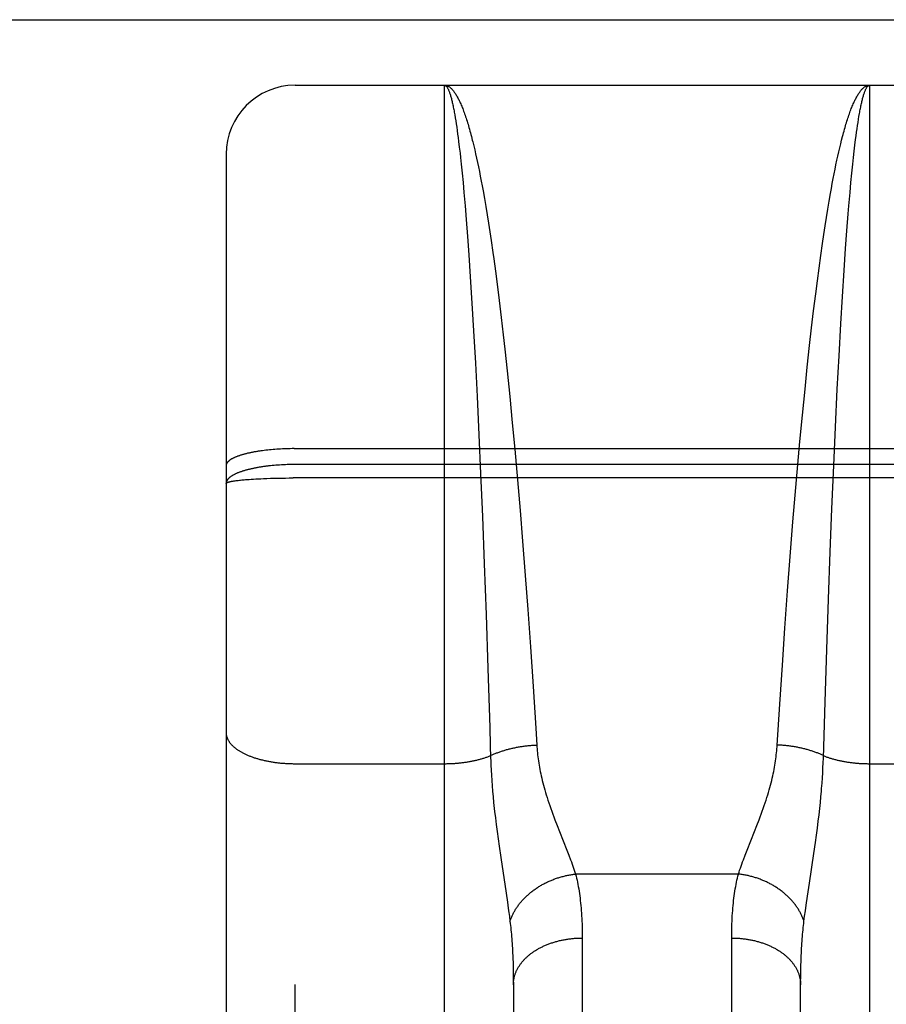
# Model space of a CAD drawing. Header units: inches. Extents: x 0 to 253, y 0 to 164.
# Tile 59 of 97: x 74.102 to 74.479, y 116.061 to 116.489. Entities that reach past the tile are written whole.
import ezdxf

# ---------------------------------------------------------------- set-up
doc = ezdxf.new("R2010")
doc.units = ezdxf.units.IN
doc.header["$LTSCALE"] = 13.939812
doc.header["$MEASUREMENT"] = 0
doc.linetypes.add('HIDDEN', pattern=[0.2, 0.1, -0.1])
doc.layers.add('LEFTHAND_DOOR_ASSEMBLY', color=7, linetype='CONTINUOUS')

msp = doc.modelspace()

# ---------------------------------------------------------------- linework, layer by layer
at = {"layer": 'LEFTHAND_DOOR_ASSEMBLY', "color": 8, "linetype": 'HIDDEN'}
for p, q in [((42.73333, 116.48893), (77.33683, 116.48893)), ((74.22133, 114.67543), (74.22133, 116.46043)), ((74.22133, 116.46043), (74.78633, 116.46043)), ((74.28633, 115.64964), (74.28633, 116.46043)), ((74.47133, 116.46043), (74.47133, 115.64964)), ((74.29062, 116.44871), (74.29083, 116.44752)), ((74.29083, 116.44752), (74.29105, 116.44627)), ((74.29105, 116.44627), (74.29126, 116.44497)), ((74.29126, 116.44497), (74.29147, 116.44362)), ((74.29147, 116.44362), (74.29168, 116.44221)), ((74.46587, 116.44148), (74.46608, 116.44292)), ((74.46608, 116.44292), (74.46629, 116.4443)), ((74.46629, 116.4443), (74.4665, 116.44563)), ((74.4665, 116.44563), (74.46671, 116.4469)), ((74.29168, 116.44221), (74.29188, 116.44075)), ((74.29188, 116.44075), (74.29209, 116.43923)), ((74.29209, 116.43923), (74.2923, 116.43766)), ((74.46546, 116.43845), (74.46566, 116.43999)), ((74.46566, 116.43999), (74.46587, 116.44148)), ((74.2923, 116.43766), (74.29251, 116.43604)), ((74.29251, 116.43604), (74.29282, 116.43351)), ((74.29869, 116.43579), (74.2991, 116.4341)), ((74.45835, 116.43324), (74.45876, 116.43495)), ((74.45876, 116.43495), (74.45917, 116.43661)), ((74.46463, 116.43175), (74.46494, 116.43436)), ((74.46494, 116.43436), (74.46525, 116.43685)), ((74.46525, 116.43685), (74.46546, 116.43845)), ((74.19133, 116.43043), (74.19133, 114.70543)), ((74.29282, 116.43351), (74.29312, 116.43086)), ((74.29312, 116.43086), (74.29333, 116.42903)), ((74.2991, 116.4341), (74.29951, 116.43236)), ((74.29951, 116.43236), (74.29992, 116.43057)), ((74.29992, 116.43057), (74.30033, 116.42873)), ((74.45753, 116.42966), (74.45794, 116.43147)), ((74.45794, 116.43147), (74.45835, 116.43324)), ((74.46432, 116.42903), (74.46463, 116.43175)), ((74.29333, 116.42903), (74.29363, 116.42619)), ((74.29363, 116.42619), (74.29404, 116.42224)), ((74.30033, 116.42873), (74.30074, 116.42684)), ((74.30074, 116.42684), (74.30114, 116.4249)), ((74.45631, 116.42391), (74.45671, 116.42587)), ((74.45671, 116.42587), (74.45712, 116.42779)), ((74.45712, 116.42779), (74.45753, 116.42966)), ((74.46361, 116.42224), (74.46402, 116.42619)), ((74.46402, 116.42619), (74.46432, 116.42903)), ((74.29404, 116.42224), (74.29444, 116.41809)), ((74.30114, 116.4249), (74.30155, 116.42291)), ((74.30155, 116.42291), (74.30195, 116.42087)), ((74.4555, 116.41984), (74.4559, 116.4219)), ((74.4559, 116.4219), (74.45631, 116.42391)), ((74.46321, 116.41809), (74.46361, 116.42224)), ((74.29444, 116.41809), (74.29484, 116.41375)), ((74.30195, 116.42087), (74.30235, 116.41879)), ((74.30235, 116.41879), (74.30275, 116.41666)), ((74.4547, 116.41557), (74.4551, 116.41773)), ((74.4551, 116.41773), (74.4555, 116.41984)), ((74.46282, 116.41375), (74.46321, 116.41809)), ((74.29484, 116.41375), (74.29533, 116.40807)), ((74.30275, 116.41666), (74.30315, 116.41448)), ((74.30315, 116.41448), (74.30374, 116.41113)), ((74.45372, 116.40999), (74.45431, 116.41337)), ((74.45431, 116.41337), (74.4547, 116.41557)), ((74.46233, 116.40807), (74.46282, 116.41375)), ((74.30374, 116.41113), (74.30433, 116.40768)), ((74.45313, 116.4065), (74.45372, 116.40999)), ((74.29533, 116.40807), (74.29581, 116.40212)), ((74.30433, 116.40768), (74.30491, 116.40413)), ((74.45255, 116.40292), (74.45313, 116.4065)), ((74.46145, 116.39716), (74.46203, 116.40453)), ((74.46203, 116.40453), (74.46233, 116.40807)), ((74.29581, 116.40212), (74.29639, 116.39462)), ((74.30491, 116.40413), (74.30549, 116.40048)), ((74.30549, 116.40048), (74.30607, 116.39675)), ((74.45197, 116.39925), (74.45255, 116.40292)), ((74.30607, 116.39675), (74.30664, 116.39292)), ((74.45139, 116.39548), (74.45197, 116.39925)), ((74.46089, 116.38942), (74.46145, 116.39716)), ((74.29639, 116.39462), (74.29695, 116.38676)), ((74.30664, 116.39292), (74.30739, 116.38769)), ((74.45007, 116.38635), (74.45082, 116.39163)), ((74.45082, 116.39163), (74.45139, 116.39548)), ((74.30739, 116.38769), (74.30777, 116.38501)), ((74.46023, 116.37995), (74.46089, 116.38942)), ((74.29695, 116.38676), (74.2976, 116.37716)), ((74.30777, 116.38501), (74.30851, 116.37956)), ((74.44933, 116.38094), (74.45007, 116.38635)), ((74.30851, 116.37956), (74.30924, 116.37396)), ((74.44859, 116.37538), (74.44933, 116.38094)), ((74.45951, 116.36859), (74.46023, 116.37995)), ((74.2976, 116.37716), (74.29832, 116.36567)), ((74.44787, 116.36968), (74.44859, 116.37538)), ((74.30924, 116.37396), (74.31014, 116.36679)), ((74.31014, 116.36679), (74.31103, 116.35942)), ((74.44697, 116.36239), (74.44787, 116.36968)), ((74.4588, 116.35671), (74.45951, 116.36859)), ((74.29832, 116.36567), (74.29903, 116.35366)), ((74.4461, 116.35492), (74.44697, 116.36239)), ((74.31103, 116.35942), (74.3119, 116.35188)), ((74.29903, 116.35366), (74.2998, 116.33961)), ((74.44523, 116.34728), (74.4461, 116.35492)), ((74.45803, 116.34278), (74.4588, 116.35671)), ((74.3119, 116.35188), (74.31259, 116.34573)), ((74.31259, 116.34573), (74.3136, 116.33633)), ((74.44422, 116.33791), (74.44523, 116.34728)), ((74.45728, 116.32834), (74.45803, 116.34278)), ((74.2998, 116.33961), (74.30054, 116.32507)), ((74.3136, 116.33633), (74.31475, 116.32512)), ((74.44323, 116.32835), (74.44422, 116.33791)), ((74.44211, 116.31699), (74.44323, 116.32835)), ((74.45648, 116.31182), (74.45728, 116.32834)), ((74.30054, 116.32507), (74.30133, 116.30847)), ((74.31475, 116.32512), (74.31586, 116.31371)), ((74.44102, 116.30549), (74.44211, 116.31699)), ((74.31586, 116.31371), (74.31693, 116.3022)), ((74.45573, 116.29504), (74.45648, 116.31182)), ((74.30133, 116.30847), (74.30207, 116.29166)), ((74.20793, 116.30165), (74.20719, 116.30155)), ((74.20869, 116.30174), (74.20793, 116.30165)), ((74.20946, 116.30183), (74.20869, 116.30174)), ((74.21024, 116.30191), (74.20946, 116.30183)), ((74.21102, 116.30198), (74.21024, 116.30191)), ((74.21182, 116.30205), (74.21102, 116.30198)), ((74.21262, 116.30211), (74.21182, 116.30205)), ((74.21343, 116.30217), (74.21262, 116.30211)), ((74.21424, 116.30222), (74.21343, 116.30217)), ((74.21506, 116.30227), (74.21424, 116.30222)), ((74.21589, 116.30231), (74.21506, 116.30227)), ((74.21672, 116.30235), (74.21589, 116.30231)), ((74.21755, 116.30237), (74.21672, 116.30235)), ((74.21839, 116.3024), (74.21755, 116.30237)), ((74.21922, 116.30242), (74.21839, 116.3024)), ((74.22006, 116.30243), (74.21922, 116.30242)), ((74.22091, 116.30243), (74.22006, 116.30243)), ((74.22091, 116.30243), (74.78633, 116.30243)), ((74.31693, 116.3022), (74.31811, 116.28894)), ((74.43983, 116.29227), (74.44102, 116.30549)), ((74.21142, 116.29506), (74.21063, 116.29498)), ((74.21222, 116.29514), (74.21142, 116.29506)), ((74.21302, 116.2952), (74.21222, 116.29514)), ((74.21383, 116.29527), (74.21302, 116.2952)), ((74.21465, 116.29532), (74.21383, 116.29527)), ((74.21547, 116.29537), (74.21465, 116.29532)), ((74.2163, 116.29541), (74.21547, 116.29537)), ((74.21713, 116.29545), (74.2163, 116.29541)), ((74.21797, 116.29548), (74.21713, 116.29545)), ((74.2188, 116.2955), (74.21797, 116.29548)), ((74.21964, 116.29551), (74.2188, 116.2955)), ((74.22048, 116.29552), (74.21964, 116.29551)), ((74.22133, 116.29553), (74.22048, 116.29552)), ((74.78675, 116.29553), (74.22133, 116.29553)), ((74.45494, 116.27634), (74.45573, 116.29504)), ((74.19615, 116.28859), (74.19662, 116.28865)), ((74.19662, 116.28865), (74.19711, 116.2887)), ((74.19711, 116.2887), (74.19761, 116.28876)), ((74.19761, 116.28876), (74.19814, 116.28881)), ((74.19814, 116.28881), (74.19868, 116.28886)), ((74.19868, 116.28886), (74.19924, 116.28891)), ((74.19924, 116.28891), (74.19982, 116.28896)), ((74.19982, 116.28896), (74.20041, 116.28901)), ((74.20041, 116.28901), (74.20134, 116.28908)), ((74.20134, 116.28908), (74.20229, 116.28915)), ((74.20229, 116.28915), (74.20329, 116.28921)), ((74.20329, 116.28921), (74.20431, 116.28927)), ((74.20431, 116.28927), (74.20537, 116.28933)), ((74.20537, 116.28933), (74.20645, 116.28938)), ((74.20645, 116.28938), (74.20756, 116.28943)), ((74.20756, 116.28943), (74.20907, 116.28949)), ((74.20907, 116.28949), (74.21063, 116.28954)), ((74.21063, 116.28954), (74.21222, 116.28958)), ((74.21222, 116.28958), (74.21383, 116.28962)), ((74.21383, 116.28962), (74.21547, 116.28965)), ((74.21547, 116.28965), (74.21713, 116.28967)), ((74.21713, 116.28967), (74.2188, 116.28969)), ((74.2188, 116.28969), (74.22048, 116.2897)), ((74.78717, 116.2897), (74.22048, 116.2897)), ((74.30207, 116.29166), (74.30285, 116.27292)), ((74.31811, 116.28894), (74.31924, 116.27561)), ((74.43869, 116.27895), (74.43983, 116.29227)), ((74.19528, 116.28847), (74.1957, 116.28853)), ((74.1957, 116.28853), (74.19615, 116.28859)), ((74.438, 116.2706), (74.43869, 116.27895)), ((74.4542, 116.25751), (74.45494, 116.27634)), ((74.30285, 116.27292), (74.30365, 116.25238)), ((74.31924, 116.27561), (74.32032, 116.26226)), ((74.43681, 116.2556), (74.438, 116.2706)), ((74.32032, 116.26226), (74.32148, 116.2473)), ((74.43567, 116.24069), (74.43681, 116.2556)), ((74.45344, 116.23703), (74.4542, 116.25751)), ((74.30365, 116.25238), (74.30445, 116.23026)), ((74.32148, 116.2473), (74.32258, 116.23248)), ((74.43449, 116.22435), (74.43567, 116.24069)), ((74.45268, 116.21517), (74.45344, 116.23703)), ((74.30445, 116.23026), (74.30524, 116.20691)), ((74.32258, 116.23248), (74.32373, 116.21631)), ((74.43338, 116.20837), (74.43449, 116.22435)), ((74.32373, 116.21631), (74.3249, 116.199)), ((74.45194, 116.19231), (74.45268, 116.21517)), ((74.43225, 116.19134), (74.43338, 116.20837)), ((74.30524, 116.20691), (74.30606, 116.18124)), ((74.3249, 116.199), (74.32607, 116.18086)), ((74.43113, 116.17358), (74.43225, 116.19134)), ((74.4512, 116.16793), (74.45194, 116.19231)), ((74.30606, 116.18124), (74.30629, 116.17352)), ((74.32607, 116.18086), (74.32652, 116.17358)), ((74.22133, 116.16546), (74.28673, 116.16547)), ((74.30657, 116.16478), (74.30667, 116.16263)), ((74.45104, 116.16371), (74.45113, 116.16584)), ((74.45113, 116.16584), (74.4512, 116.16793)), ((74.47133, 116.16546), (74.53673, 116.16547)), ((74.30667, 116.16263), (74.30679, 116.16044)), ((74.30679, 116.16044), (74.30693, 116.1582)), ((74.45079, 116.15933), (74.45093, 116.16154)), ((74.45093, 116.16154), (74.45104, 116.16371)), ((74.30693, 116.1582), (74.3071, 116.15591)), ((74.45064, 116.15706), (74.45079, 116.15933)), ((74.3071, 116.15591), (74.30729, 116.15355)), ((74.30729, 116.15355), (74.30751, 116.15112)), ((74.45015, 116.15112), (74.45036, 116.15355)), ((74.30751, 116.15112), (74.30775, 116.14861)), ((74.30775, 116.14861), (74.30803, 116.146)), ((74.44963, 116.146), (74.4499, 116.14861)), ((74.4499, 116.14861), (74.45015, 116.15112)), ((74.44898, 116.14045), (74.44932, 116.14328)), ((74.44932, 116.14328), (74.44963, 116.146)), ((74.3085, 116.14188), (74.30886, 116.13898)), ((74.30886, 116.13898), (74.30925, 116.13597)), ((74.42227, 116.13852), (74.42324, 116.14105)), ((74.4486, 116.13749), (74.44898, 116.14045)), ((74.30925, 116.13597), (74.30968, 116.13286)), ((74.33538, 116.13852), (74.33637, 116.136)), ((74.33637, 116.136), (74.33963, 116.1278)), ((74.41803, 116.1278), (74.42129, 116.136)), ((74.42129, 116.136), (74.42227, 116.13852)), ((74.44819, 116.13443), (74.4486, 116.13749)), ((74.30968, 116.13286), (74.31013, 116.12964)), ((74.44704, 116.12636), (74.44775, 116.13126)), ((74.44775, 116.13126), (74.44819, 116.13443)), ((74.31013, 116.12964), (74.31085, 116.12471)), ((74.33963, 116.1278), (74.34045, 116.12569)), ((74.4172, 116.12569), (74.41803, 116.1278)), ((74.44512, 116.11357), (74.44704, 116.12636)), ((74.31085, 116.12471), (74.31319, 116.10923)), ((74.41644, 116.12369), (74.4172, 116.12569)), ((74.41424, 116.11749), (74.34342, 116.11749)), ((74.44426, 116.10785), (74.44512, 116.11357)), ((74.4437, 116.10392), (74.44426, 116.10785)), ((74.31395, 116.10392), (74.31429, 116.10147)), ((74.31429, 116.10147), (74.31459, 116.09915)), ((74.44306, 116.09915), (74.44337, 116.10147)), ((74.44337, 116.10147), (74.4437, 116.10392)), ((74.31459, 116.09915), (74.31487, 116.09693)), ((74.44278, 116.09693), (74.44306, 116.09915)), ((74.34632, 116.09094), (74.34633, 115.74578)), ((74.41133, 115.74446), (74.41133, 116.08967)), ((74.31611, 116.08093), (74.31619, 116.0787)), ((74.31619, 116.0787), (74.31625, 116.07642)), ((74.31625, 116.07642), (74.31629, 116.0741)), ((74.44135, 116.07291), (74.44138, 116.07527)), ((74.44138, 116.07527), (74.44143, 116.07757)), ((74.31629, 116.0741), (74.31632, 116.07172)), ((74.31632, 116.07172), (74.31633, 116.06929)), ((74.44133, 116.07051), (74.44135, 116.07291)), ((74.44133, 115.76329), (74.44133, 116.07051)), ((74.31633, 116.06929), (74.31632, 115.76209))]:
    msp.add_line(p, q, dxfattribs=at)
for points in [[(74.28633, 116.46043), (74.28643, 116.46043), (74.28654, 116.4604), (74.28665, 116.46037), (74.28676, 116.46032), (74.28687, 116.46025), (74.28698, 116.46017), (74.28708, 116.46007), (74.28719, 116.45996), (74.2873, 116.45984), (74.28741, 116.45969), (74.28752, 116.45954), (74.28762, 116.45937), (74.28773, 116.45919), (74.28784, 116.45899), (74.28795, 116.45877), (74.28806, 116.45854), (74.28816, 116.4583), (74.28827, 116.45804), (74.28838, 116.45777), (74.28849, 116.45748), (74.28859, 116.45718), (74.2887, 116.45686), (74.28881, 116.45653), (74.28892, 116.45619), (74.28902, 116.45583), (74.28913, 116.45545), (74.28924, 116.45506), (74.28935, 116.45466), (74.28945, 116.45424), (74.28956, 116.45381), (74.28967, 116.45336), (74.28977, 116.4529), (74.28988, 116.45243), (74.28999, 116.45194), (74.29009, 116.45144), (74.2902, 116.45092), (74.2903, 116.45039), (74.29041, 116.44984), (74.29052, 116.44928), (74.29062, 116.44871)], [(74.28633, 116.46043), (74.28654, 116.46043), (74.28676, 116.4604), (74.28698, 116.46037), (74.28719, 116.46031), (74.28741, 116.46025), (74.28762, 116.46016), (74.28784, 116.46007), (74.28806, 116.45995), (74.28827, 116.45983), (74.28849, 116.45969), (74.28871, 116.45953), (74.28892, 116.45936), (74.28914, 116.45917), (74.28935, 116.45897), (74.28957, 116.45875), (74.28978, 116.45852), (74.29, 116.45827), (74.29022, 116.45801), (74.29043, 116.45774), (74.29065, 116.45745), (74.29086, 116.45714), (74.29108, 116.45682), (74.29129, 116.45649), (74.29151, 116.45614), (74.29172, 116.45577), (74.29194, 116.45539), (74.29215, 116.455), (74.29236, 116.45459), (74.29258, 116.45417), (74.29279, 116.45373), (74.29301, 116.45328), (74.29322, 116.45282), (74.29343, 116.45233), (74.29365, 116.45184), (74.29386, 116.45133), (74.29407, 116.45081), (74.29428, 116.45027), (74.2945, 116.44972), (74.29471, 116.44915), (74.29492, 116.44857), (74.29513, 116.44798), (74.29534, 116.44737), (74.29555, 116.44675), (74.29576, 116.44612), (74.29598, 116.44547), (74.29619, 116.4448), (74.2964, 116.44413), (74.29661, 116.44344), (74.29682, 116.44273), (74.29702, 116.44201), (74.29723, 116.44128), (74.29744, 116.44054), (74.29765, 116.43978), (74.29786, 116.43901), (74.29807, 116.43822)], [(74.45917, 116.43661), (74.45959, 116.43822), (74.45979, 116.43901), (74.46, 116.43978), (74.46021, 116.44054), (74.46042, 116.44128), (74.46063, 116.44201), (74.46084, 116.44273), (74.46105, 116.44344), (74.46126, 116.44413), (74.46147, 116.4448), (74.46168, 116.44547), (74.46189, 116.44612), (74.4621, 116.44675), (74.46231, 116.44737), (74.46252, 116.44798), (74.46273, 116.44857), (74.46294, 116.44915), (74.46316, 116.44972), (74.46337, 116.45027), (74.46358, 116.45081), (74.46379, 116.45133), (74.46401, 116.45184), (74.46422, 116.45233), (74.46443, 116.45282), (74.46465, 116.45328), (74.46486, 116.45373), (74.46507, 116.45417), (74.46529, 116.45459), (74.4655, 116.455), (74.46572, 116.45539), (74.46593, 116.45577), (74.46615, 116.45614), (74.46636, 116.45649), (74.46658, 116.45682), (74.46679, 116.45714), (74.46701, 116.45745), (74.46722, 116.45774), (74.46744, 116.45801), (74.46765, 116.45827), (74.46787, 116.45852), (74.46808, 116.45875), (74.4683, 116.45897), (74.46852, 116.45917), (74.46873, 116.45936), (74.46895, 116.45953), (74.46916, 116.45969), (74.46938, 116.45983), (74.4696, 116.45995), (74.46981, 116.46007), (74.47003, 116.46016), (74.47024, 116.46025), (74.47046, 116.46031), (74.47068, 116.46037), (74.47089, 116.4604), (74.47111, 116.46043), (74.47133, 116.46043)], [(74.46671, 116.4469), (74.46692, 116.44812), (74.46703, 116.44871), (74.46714, 116.44928), (74.46724, 116.44984), (74.46735, 116.45039), (74.46745, 116.45092), (74.46756, 116.45144), (74.46767, 116.45194), (74.46777, 116.45243), (74.46788, 116.4529), (74.46799, 116.45336), (74.46809, 116.45381), (74.4682, 116.45424), (74.46831, 116.45466), (74.46841, 116.45506), (74.46852, 116.45545), (74.46863, 116.45583), (74.46874, 116.45619), (74.46884, 116.45653), (74.46895, 116.45686), (74.46906, 116.45718), (74.46917, 116.45748), (74.46927, 116.45777), (74.46938, 116.45804), (74.46949, 116.4583), (74.4696, 116.45854), (74.46971, 116.45877), (74.46981, 116.45899), (74.46992, 116.45919), (74.47003, 116.45937), (74.47014, 116.45954), (74.47024, 116.45969), (74.47035, 116.45984), (74.47046, 116.45996), (74.47057, 116.46007), (74.47068, 116.46017), (74.47079, 116.46025), (74.47089, 116.46032), (74.471, 116.46037), (74.47111, 116.4604), (74.47122, 116.46043), (74.47133, 116.46043)], [(74.29807, 116.43822), (74.29848, 116.43661), (74.29869, 116.43579)], [(74.20719, 116.30155), (74.20682, 116.3015), (74.20645, 116.30145), (74.20609, 116.3014), (74.20573, 116.30135), (74.20537, 116.30129), (74.20501, 116.30124), (74.20466, 116.30118), (74.20431, 116.30112), (74.20397, 116.30106), (74.20363, 116.301), (74.20329, 116.30094), (74.20295, 116.30087), (74.20262, 116.30081), (74.2023, 116.30074), (74.20197, 116.30068), (74.20165, 116.30061), (74.20134, 116.30054), (74.20103, 116.30047), (74.20072, 116.3004), (74.20042, 116.30032), (74.20012, 116.30025), (74.19982, 116.30018), (74.19953, 116.3001), (74.19924, 116.30003), (74.19896, 116.29995), (74.19868, 116.29987), (74.19841, 116.29979), (74.19814, 116.29971), (74.19787, 116.29963), (74.19761, 116.29955), (74.19736, 116.29946), (74.19711, 116.29938), (74.19686, 116.2993), (74.19662, 116.29921), (74.19638, 116.29912), (74.19615, 116.29904), (74.19593, 116.29895), (74.1957, 116.29886), (74.19549, 116.29877), (74.19528, 116.29868), (74.19507, 116.29859), (74.19487, 116.2985), (74.19467, 116.29841), (74.19448, 116.29831), (74.1943, 116.29822), (74.19412, 116.29813), (74.19394, 116.29803), (74.19377, 116.29794), (74.19361, 116.29784), (74.19345, 116.29774), (74.1933, 116.29765), (74.19315, 116.29755), (74.19301, 116.29745), (74.19287, 116.29735), (74.19274, 116.29725), (74.19262, 116.29715), (74.1925, 116.29705), (74.19239, 116.29695), (74.19228, 116.29685), (74.19218, 116.29675), (74.19208, 116.29665), (74.19199, 116.29655), (74.1919, 116.29645), (74.19182, 116.29635), (74.19175, 116.29624), (74.19168, 116.29614), (74.19162, 116.29604), (74.19157, 116.29593), (74.19151, 116.29583), (74.19147, 116.29573), (74.19143, 116.29562), (74.1914, 116.29552), (74.19137, 116.29542), (74.19135, 116.29531), (74.19134, 116.29521), (74.19133, 116.29511), (74.19133, 116.295)], [(74.21063, 116.29498), (74.21024, 116.29494), (74.20985, 116.2949), (74.20946, 116.29485), (74.20907, 116.29481), (74.20869, 116.29476), (74.20831, 116.29471), (74.20793, 116.29466), (74.20756, 116.29461), (74.20718, 116.29455), (74.20681, 116.2945), (74.20645, 116.29444), (74.20608, 116.29438), (74.20572, 116.29432), (74.20537, 116.29426), (74.20501, 116.2942), (74.20466, 116.29414), (74.20431, 116.29407), (74.20397, 116.294), (74.20362, 116.29394), (74.20329, 116.29387), (74.20295, 116.2938), (74.20262, 116.29372), (74.20229, 116.29365), (74.20197, 116.29358), (74.20165, 116.2935), (74.20134, 116.29343), (74.20102, 116.29335), (74.20072, 116.29327), (74.20041, 116.29319), (74.20011, 116.29311), (74.19982, 116.29303), (74.19953, 116.29294), (74.19924, 116.29286), (74.19896, 116.29277), (74.19868, 116.29268), (74.19841, 116.2926), (74.19814, 116.29251), (74.19787, 116.29242), (74.19761, 116.29233), (74.19736, 116.29223), (74.19711, 116.29214), (74.19686, 116.29205), (74.19662, 116.29195), (74.19638, 116.29186), (74.19615, 116.29176), (74.19592, 116.29166), (74.1957, 116.29156), (74.19549, 116.29146), (74.19528, 116.29136), (74.19507, 116.29126), (74.19487, 116.29116), (74.19467, 116.29106), (74.19448, 116.29095), (74.1943, 116.29085), (74.19412, 116.29075), (74.19394, 116.29064), (74.19377, 116.29053), (74.19361, 116.29043), (74.19345, 116.29032), (74.1933, 116.29021), (74.19315, 116.2901), (74.19301, 116.28999), (74.19287, 116.28988), (74.19274, 116.28977), (74.19262, 116.28966), (74.1925, 116.28955), (74.19239, 116.28944), (74.19228, 116.28933), (74.19218, 116.28922), (74.19208, 116.2891), (74.19199, 116.28899), (74.1919, 116.28888), (74.19182, 116.28876), (74.19175, 116.28865), (74.19168, 116.28854), (74.19162, 116.28842), (74.19157, 116.28831), (74.19151, 116.28819), (74.19147, 116.28808), (74.19143, 116.28796), (74.1914, 116.28784), (74.19137, 116.28773), (74.19135, 116.28761), (74.19134, 116.2875), (74.19133, 116.28738), (74.19133, 116.28727)], [(74.19133, 116.28727), (74.19133, 116.2873), (74.19134, 116.28733), (74.19135, 116.28737), (74.19137, 116.2874), (74.1914, 116.28744), (74.19143, 116.28747), (74.19147, 116.2875), (74.19151, 116.28754), (74.19157, 116.28757), (74.19162, 116.28761), (74.19168, 116.28764), (74.19175, 116.28767), (74.19182, 116.28771), (74.1919, 116.28774), (74.19199, 116.28777), (74.19208, 116.28781), (74.19218, 116.28784), (74.19228, 116.28787), (74.19239, 116.28791), (74.1925, 116.28794), (74.19262, 116.28797), (74.19274, 116.288), (74.19287, 116.28804), (74.19301, 116.28807), (74.19315, 116.2881), (74.1933, 116.28813), (74.19345, 116.28817), (74.19361, 116.2882), (74.19377, 116.28823), (74.19394, 116.28826), (74.19412, 116.28829), (74.1943, 116.28832), (74.19448, 116.28835), (74.19467, 116.28838), (74.19487, 116.28841), (74.19507, 116.28844), (74.19528, 116.28847)], [(74.19133, 116.17906), (74.19133, 116.17887), (74.19134, 116.17868), (74.19135, 116.17848), (74.19137, 116.17829), (74.1914, 116.1781), (74.19143, 116.17791), (74.19147, 116.17772), (74.19151, 116.17753), (74.19157, 116.17735), (74.19162, 116.17716), (74.19168, 116.17697), (74.19175, 116.17678), (74.19182, 116.17659), (74.1919, 116.1764), (74.19199, 116.17622), (74.19208, 116.17603), (74.19218, 116.17585), (74.19228, 116.17566), (74.19239, 116.17548), (74.1925, 116.17529), (74.19262, 116.17511), (74.19274, 116.17493), (74.19287, 116.17475), (74.19301, 116.17457), (74.19315, 116.17439), (74.1933, 116.17421), (74.19345, 116.17403), (74.19361, 116.17386), (74.19377, 116.17368), (74.19394, 116.17351), (74.19412, 116.17333), (74.1943, 116.17316), (74.19448, 116.17299), (74.19467, 116.17282), (74.19487, 116.17265), (74.19507, 116.17248), (74.19528, 116.17232), (74.19549, 116.17215), (74.1957, 116.17199), (74.19592, 116.17183), (74.19615, 116.17166), (74.19638, 116.17151), (74.19662, 116.17135), (74.19686, 116.17119), (74.19711, 116.17104), (74.19736, 116.17088), (74.19761, 116.17073), (74.19787, 116.17058), (74.19814, 116.17043), (74.19841, 116.17029), (74.19868, 116.17014), (74.19896, 116.17), (74.19924, 116.16986), (74.19953, 116.16972), (74.19982, 116.16958), (74.20011, 116.16945), (74.20041, 116.16931), (74.20072, 116.16918), (74.20102, 116.16905), (74.20134, 116.16892), (74.20165, 116.1688), (74.20197, 116.16867), (74.20229, 116.16855), (74.20262, 116.16843), (74.20295, 116.16831), (74.20329, 116.1682), (74.20362, 116.16808), (74.20397, 116.16797), (74.20431, 116.16786), (74.20466, 116.16776), (74.20501, 116.16765), (74.20537, 116.16755), (74.20572, 116.16745), (74.20608, 116.16735), (74.20645, 116.16725), (74.20681, 116.16716), (74.20718, 116.16707), (74.20756, 116.16698), (74.20793, 116.16689), (74.20831, 116.16681), (74.20869, 116.16673), (74.20907, 116.16665), (74.20946, 116.16657), (74.20985, 116.1665), (74.21024, 116.16643), (74.21063, 116.16636), (74.21102, 116.16629), (74.21142, 116.16623), (74.21182, 116.16617), (74.21222, 116.16611), (74.21262, 116.16605), (74.21302, 116.166), (74.21343, 116.16594), (74.21383, 116.1659), (74.21424, 116.16585), (74.21465, 116.16581), (74.21506, 116.16576), (74.21547, 116.16573), (74.21589, 116.16569), (74.2163, 116.16566), (74.21672, 116.16563), (74.21713, 116.1656), (74.21755, 116.16557), (74.21797, 116.16555), (74.21839, 116.16553), (74.2188, 116.16551), (74.21922, 116.1655), (74.21964, 116.16549), (74.22006, 116.16548), (74.22048, 116.16547), (74.22091, 116.16547), (74.22133, 116.16546)], [(74.30629, 116.17352), (74.30645, 116.16793), (74.30649, 116.16689), (74.30657, 116.16478)], [(74.30642, 116.16897), (74.30674, 116.16912), (74.30706, 116.16927), (74.30738, 116.16941), (74.30771, 116.16956), (74.30804, 116.1697), (74.30838, 116.16984), (74.30872, 116.16998), (74.30906, 116.17012), (74.30941, 116.17025), (74.30976, 116.17038), (74.31011, 116.17051), (74.31047, 116.17064), (74.31082, 116.17076), (74.31119, 116.17089), (74.31155, 116.17101), (74.31192, 116.17112), (74.31229, 116.17124), (74.31267, 116.17135), (74.31304, 116.17146), (74.31342, 116.17157), (74.31381, 116.17167), (74.31419, 116.17178), (74.31458, 116.17188), (74.31497, 116.17197), (74.31536, 116.17207), (74.31575, 116.17216), (74.31615, 116.17225), (74.31655, 116.17234), (74.31695, 116.17242), (74.31735, 116.1725), (74.31776, 116.17258), (74.31816, 116.17266), (74.31857, 116.17273), (74.31898, 116.1728), (74.31939, 116.17287), (74.3198, 116.17293), (74.32021, 116.17299), (74.32063, 116.17305), (74.32105, 116.17311), (74.32146, 116.17316), (74.32188, 116.17321), (74.3223, 116.17326), (74.32272, 116.17331), (74.32314, 116.17335), (74.32356, 116.17339), (74.32398, 116.17342), (74.32441, 116.17346), (74.32483, 116.17349), (74.32525, 116.17351), (74.32567, 116.17354), (74.3261, 116.17356), (74.32652, 116.17358)], [(74.32652, 116.17358), (74.32658, 116.17273), (74.32664, 116.17188), (74.32672, 116.17102), (74.32681, 116.17016), (74.3269, 116.16929), (74.32701, 116.16841), (74.32712, 116.16753), (74.32725, 116.16664), (74.32739, 116.16574), (74.32754, 116.16483), (74.3277, 116.16392), (74.32787, 116.16299), (74.32806, 116.16205), (74.32825, 116.1611), (74.32846, 116.16014), (74.32869, 116.15917), (74.32893, 116.15817), (74.32918, 116.15717), (74.32945, 116.15614), (74.32973, 116.1551), (74.33003, 116.15404), (74.33034, 116.15296), (74.33067, 116.15186), (74.33102, 116.15073), (74.33139, 116.14959), (74.33178, 116.14842), (74.33218, 116.14724), (74.33259, 116.14603), (74.33303, 116.14481), (74.33347, 116.14357), (74.33394, 116.14232), (74.33441, 116.14105), (74.33538, 116.13852)], [(74.42324, 116.14105), (74.42372, 116.14232), (74.42418, 116.14357), (74.42463, 116.14481), (74.42506, 116.14603), (74.42548, 116.14724), (74.42588, 116.14842), (74.42626, 116.14959), (74.42663, 116.15073), (74.42698, 116.15186), (74.42731, 116.15296), (74.42763, 116.15404), (74.42792, 116.1551), (74.42821, 116.15614), (74.42847, 116.15717), (74.42873, 116.15817), (74.42896, 116.15917), (74.42919, 116.16014), (74.4294, 116.1611), (74.4296, 116.16205), (74.42978, 116.16299), (74.42995, 116.16392), (74.43011, 116.16483), (74.43026, 116.16574), (74.4304, 116.16664), (74.43053, 116.16753), (74.43064, 116.16841), (74.43075, 116.16929), (74.43085, 116.17016), (74.43093, 116.17102), (74.43101, 116.17188), (74.43107, 116.17273), (74.43113, 116.17358)], [(74.45123, 116.16897), (74.45091, 116.16912), (74.45059, 116.16927), (74.45027, 116.16941), (74.44994, 116.16956), (74.44961, 116.1697), (74.44927, 116.16984), (74.44893, 116.16998), (74.44859, 116.17012), (74.44825, 116.17025), (74.4479, 116.17038), (74.44754, 116.17051), (74.44719, 116.17064), (74.44683, 116.17076), (74.44647, 116.17089), (74.4461, 116.17101), (74.44573, 116.17112), (74.44536, 116.17124), (74.44499, 116.17135), (74.44461, 116.17146), (74.44423, 116.17157), (74.44385, 116.17167), (74.44346, 116.17178), (74.44308, 116.17188), (74.44269, 116.17197), (74.44229, 116.17207), (74.4419, 116.17216), (74.4415, 116.17225), (74.4411, 116.17234), (74.4407, 116.17242), (74.4403, 116.1725), (74.4399, 116.17258), (74.43949, 116.17266), (74.43908, 116.17273), (74.43867, 116.1728), (74.43826, 116.17287), (74.43785, 116.17293), (74.43744, 116.17299), (74.43702, 116.17305), (74.43661, 116.17311), (74.43619, 116.17316), (74.43577, 116.17321), (74.43535, 116.17326), (74.43493, 116.17331), (74.43451, 116.17335), (74.43409, 116.17339), (74.43367, 116.17342), (74.43325, 116.17346), (74.43282, 116.17349), (74.4324, 116.17351), (74.43198, 116.17354), (74.43155, 116.17356), (74.43113, 116.17358)], [(74.28673, 116.16547), (74.28714, 116.16547), (74.28755, 116.16548), (74.28796, 116.16549), (74.28836, 116.1655), (74.28877, 116.16551), (74.28918, 116.16553), (74.28958, 116.16555), (74.28999, 116.16557), (74.29039, 116.16559), (74.2908, 116.16562), (74.2912, 116.16565), (74.2916, 116.16568), (74.292, 116.16571), (74.2924, 116.16575), (74.2928, 116.16579), (74.2932, 116.16583), (74.29359, 116.16587), (74.29399, 116.16592), (74.29438, 116.16596), (74.29478, 116.16602), (74.29517, 116.16607), (74.29555, 116.16612), (74.29594, 116.16618), (74.29633, 116.16624), (74.29671, 116.16631), (74.29709, 116.16637), (74.29747, 116.16644), (74.29785, 116.16651), (74.29823, 116.16658), (74.2986, 116.16665), (74.29897, 116.16673), (74.29934, 116.16681), (74.2997, 116.16689), (74.30007, 116.16697), (74.30043, 116.16706), (74.30079, 116.16715), (74.30114, 116.16724), (74.3015, 116.16733), (74.30185, 116.16743), (74.3022, 116.16752), (74.30254, 116.16762), (74.30288, 116.16772), (74.30322, 116.16782), (74.30356, 116.16793), (74.30389, 116.16804), (74.30422, 116.16815), (74.30454, 116.16826), (74.30486, 116.16837), (74.30518, 116.16849), (74.3055, 116.1686), (74.30581, 116.16872), (74.30612, 116.16884), (74.30642, 116.16897)], [(74.45123, 116.16897), (74.45153, 116.16884), (74.45184, 116.16872), (74.45215, 116.1686), (74.45247, 116.16849), (74.45279, 116.16837), (74.45311, 116.16826), (74.45344, 116.16815), (74.45377, 116.16804), (74.4541, 116.16793), (74.45443, 116.16782), (74.45477, 116.16772), (74.45511, 116.16762), (74.45546, 116.16752), (74.45581, 116.16743), (74.45616, 116.16733), (74.45651, 116.16724), (74.45686, 116.16715), (74.45722, 116.16706), (74.45758, 116.16697), (74.45795, 116.16689), (74.45831, 116.16681), (74.45868, 116.16673), (74.45905, 116.16665), (74.45943, 116.16658), (74.4598, 116.16651), (74.46018, 116.16644), (74.46056, 116.16637), (74.46094, 116.16631), (74.46133, 116.16624), (74.46171, 116.16618), (74.4621, 116.16612), (74.46249, 116.16607), (74.46288, 116.16602), (74.46327, 116.16596), (74.46366, 116.16592), (74.46406, 116.16587), (74.46445, 116.16583), (74.46485, 116.16579), (74.46525, 116.16575), (74.46565, 116.16571), (74.46605, 116.16568), (74.46645, 116.16565), (74.46686, 116.16562), (74.46726, 116.16559), (74.46767, 116.16557), (74.46807, 116.16555), (74.46848, 116.16553), (74.46888, 116.16551), (74.46929, 116.1655), (74.4697, 116.16549), (74.4701, 116.16548), (74.47051, 116.16547), (74.47092, 116.16547), (74.47133, 116.16546)], [(74.45036, 116.15355), (74.45046, 116.15474), (74.45064, 116.15706)], [(74.30803, 116.146), (74.30818, 116.14465), (74.3085, 116.14188)], [(74.34045, 116.12569), (74.34121, 116.12369), (74.34157, 116.12273), (74.34192, 116.1218), (74.34225, 116.12089), (74.34256, 116.12001), (74.34286, 116.11915), (74.34314, 116.11831), (74.34342, 116.11749)], [(74.41424, 116.11749), (74.41451, 116.11831), (74.41479, 116.11915), (74.41509, 116.12001), (74.41541, 116.12089), (74.41574, 116.1218), (74.41608, 116.12273), (74.41644, 116.12369)], [(74.31487, 116.09693), (74.31498, 116.09727), (74.3151, 116.0976), (74.31522, 116.09793), (74.31535, 116.09827), (74.31548, 116.0986), (74.31562, 116.09893), (74.31577, 116.09926), (74.31592, 116.09959), (74.31608, 116.09991), (74.31624, 116.10024), (74.31641, 116.10056), (74.31658, 116.10089), (74.31676, 116.10121), (74.31694, 116.10153), (74.31713, 116.10185), (74.31733, 116.10217), (74.31753, 116.10248), (74.31773, 116.1028), (74.31794, 116.10311), (74.31816, 116.10342), (74.31838, 116.10373), (74.31861, 116.10403), (74.31884, 116.10434), (74.31907, 116.10464), (74.31931, 116.10494), (74.31956, 116.10524), (74.31981, 116.10554), (74.32006, 116.10583), (74.32033, 116.10612), (74.32059, 116.10641), (74.32086, 116.1067), (74.32113, 116.10698), (74.32141, 116.10726), (74.32169, 116.10754), (74.32198, 116.10781), (74.32227, 116.10809), (74.32257, 116.10836), (74.32287, 116.10862), (74.32317, 116.10889), (74.32348, 116.10915), (74.3238, 116.10941), (74.32411, 116.10966), (74.32443, 116.10991), (74.32476, 116.11016), (74.32508, 116.11041), (74.32542, 116.11065), (74.32575, 116.11089), (74.32609, 116.11112), (74.32643, 116.11136), (74.32678, 116.11158), (74.32713, 116.11181), (74.32748, 116.11203), (74.32784, 116.11225), (74.3282, 116.11246), (74.32856, 116.11267), (74.32892, 116.11288), (74.32929, 116.11308), (74.32966, 116.11328), (74.33004, 116.11347), (74.33041, 116.11366), (74.33079, 116.11385), (74.33117, 116.11403), (74.33156, 116.11421), (74.33194, 116.11439), (74.33233, 116.11456), (74.33272, 116.11472), (74.33312, 116.11488), (74.33351, 116.11504), (74.33391, 116.1152), (74.33431, 116.11535), (74.33471, 116.11549), (74.33511, 116.11563), (74.33552, 116.11577), (74.33592, 116.1159), (74.33633, 116.11603), (74.33674, 116.11615), (74.33715, 116.11627), (74.33756, 116.11638), (74.33798, 116.11649), (74.33839, 116.1166), (74.33881, 116.1167), (74.33922, 116.11679), (74.33964, 116.11688), (74.34006, 116.11697), (74.34048, 116.11705), (74.34089, 116.11713), (74.34131, 116.1172), (74.34173, 116.11727), (74.34215, 116.11733), (74.34257, 116.11739), (74.34299, 116.11744), (74.34342, 116.11749)], [(74.34342, 116.11749), (74.34363, 116.11661), (74.34384, 116.11572), (74.34404, 116.11481), (74.34423, 116.11389), (74.34442, 116.11295), (74.34459, 116.112), (74.34476, 116.11103), (74.34492, 116.11004), (74.34507, 116.10904), (74.34521, 116.10803), (74.34535, 116.107), (74.34547, 116.10595), (74.34559, 116.10489), (74.3457, 116.10381), (74.3458, 116.10272), (74.34589, 116.10161), (74.34597, 116.10049), (74.34605, 116.09935), (74.34611, 116.0982), (74.34617, 116.09703), (74.34622, 116.09584), (74.34626, 116.09464), (74.34629, 116.09342), (74.34631, 116.09219), (74.34632, 116.09094)], [(74.41133, 116.08967), (74.41133, 116.09094), (74.41134, 116.09219), (74.41137, 116.09342), (74.4114, 116.09464), (74.41143, 116.09584), (74.41148, 116.09703), (74.41154, 116.0982), (74.4116, 116.09935), (74.41168, 116.10049), (74.41176, 116.10161), (74.41185, 116.10272), (74.41195, 116.10381), (74.41206, 116.10489), (74.41218, 116.10595), (74.4123, 116.107), (74.41244, 116.10803), (74.41258, 116.10904), (74.41273, 116.11004), (74.41289, 116.11103), (74.41306, 116.112), (74.41324, 116.11295), (74.41342, 116.11389), (74.41361, 116.11481), (74.41381, 116.11572), (74.41402, 116.11661), (74.41424, 116.11749)], [(74.44278, 116.09693), (74.44267, 116.09727), (74.44255, 116.0976), (74.44243, 116.09793), (74.4423, 116.09827), (74.44217, 116.0986), (74.44203, 116.09893), (74.44188, 116.09926), (74.44173, 116.09959), (74.44158, 116.09991), (74.44141, 116.10024), (74.44125, 116.10056), (74.44107, 116.10089), (74.44089, 116.10121), (74.44071, 116.10153), (74.44052, 116.10185), (74.44033, 116.10217), (74.44013, 116.10248), (74.43992, 116.1028), (74.43971, 116.10311), (74.43949, 116.10342), (74.43927, 116.10373), (74.43905, 116.10403), (74.43882, 116.10434), (74.43858, 116.10464), (74.43834, 116.10494), (74.43809, 116.10524), (74.43784, 116.10554), (74.43759, 116.10583), (74.43733, 116.10612), (74.43706, 116.10641), (74.43679, 116.1067), (74.43652, 116.10698), (74.43624, 116.10726), (74.43596, 116.10754), (74.43567, 116.10781), (74.43538, 116.10809), (74.43508, 116.10836), (74.43478, 116.10862), (74.43448, 116.10889), (74.43417, 116.10915), (74.43386, 116.10941), (74.43354, 116.10966), (74.43322, 116.10991), (74.4329, 116.11016), (74.43257, 116.11041), (74.43224, 116.11065), (74.4319, 116.11089), (74.43156, 116.11112), (74.43122, 116.11136), (74.43087, 116.11158), (74.43052, 116.11181), (74.43017, 116.11203), (74.42982, 116.11225), (74.42946, 116.11246), (74.42909, 116.11267), (74.42873, 116.11288), (74.42836, 116.11308), (74.42799, 116.11328), (74.42762, 116.11347), (74.42724, 116.11366), (74.42686, 116.11385), (74.42648, 116.11403), (74.42609, 116.11421), (74.42571, 116.11439), (74.42532, 116.11456), (74.42493, 116.11472), (74.42453, 116.11488), (74.42414, 116.11504), (74.42374, 116.1152), (74.42334, 116.11535), (74.42294, 116.11549), (74.42254, 116.11563), (74.42213, 116.11577), (74.42173, 116.1159), (74.42132, 116.11603), (74.42091, 116.11615), (74.4205, 116.11627), (74.42009, 116.11638), (74.41968, 116.11649), (74.41926, 116.1166), (74.41885, 116.1167), (74.41843, 116.11679), (74.41801, 116.11688), (74.4176, 116.11697), (74.41718, 116.11705), (74.41676, 116.11713), (74.41634, 116.1172), (74.41592, 116.11727), (74.4155, 116.11733), (74.41508, 116.11739), (74.41466, 116.11744), (74.41424, 116.11749)], [(74.31319, 116.10923), (74.31377, 116.1052), (74.31395, 116.10392)], [(74.31487, 116.09693), (74.31498, 116.09603), (74.31508, 116.09511), (74.31518, 116.09418), (74.31528, 116.09324), (74.31537, 116.09228), (74.31546, 116.09131), (74.31554, 116.09033), (74.31562, 116.08934), (74.3157, 116.08833), (74.31577, 116.08731), (74.31584, 116.08628), (74.3159, 116.08524), (74.31596, 116.08418), (74.31601, 116.08311), (74.31606, 116.08203), (74.31611, 116.08093)], [(74.44143, 116.07757), (74.4415, 116.07982), (74.44154, 116.08093), (74.44159, 116.08203), (74.44164, 116.08311), (74.44169, 116.08418), (74.44175, 116.08524), (74.44182, 116.08628), (74.44188, 116.08731), (74.44195, 116.08833), (74.44203, 116.08934), (74.44211, 116.09033), (74.44219, 116.09131), (74.44228, 116.09228), (74.44237, 116.09324), (74.44247, 116.09418), (74.44257, 116.09511), (74.44267, 116.09603), (74.44278, 116.09693)], [(74.31633, 116.06929), (74.31633, 116.06958), (74.31634, 116.06986), (74.31635, 116.07015), (74.31637, 116.07043), (74.3164, 116.07072), (74.31643, 116.071), (74.31647, 116.07129), (74.31652, 116.07157), (74.31657, 116.07186), (74.31662, 116.07214), (74.31668, 116.07242), (74.31675, 116.07271), (74.31682, 116.07299), (74.3169, 116.07327), (74.31699, 116.07355), (74.31708, 116.07383), (74.31718, 116.0741), (74.31728, 116.07438), (74.31739, 116.07466), (74.3175, 116.07493), (74.31762, 116.07521), (74.31774, 116.07548), (74.31787, 116.07575), (74.31801, 116.07602), (74.31815, 116.07629), (74.3183, 116.07656), (74.31845, 116.07683), (74.31861, 116.07709), (74.31877, 116.07735), (74.31894, 116.07762), (74.31912, 116.07788), (74.3193, 116.07813), (74.31948, 116.07839), (74.31967, 116.07865), (74.31987, 116.0789), (74.32007, 116.07915), (74.32028, 116.0794), (74.32049, 116.07965), (74.3207, 116.07989), (74.32092, 116.08013), (74.32115, 116.08038), (74.32138, 116.08061), (74.32162, 116.08085), (74.32186, 116.08108), (74.32211, 116.08132), (74.32236, 116.08155), (74.32261, 116.08177), (74.32287, 116.082), (74.32314, 116.08222), (74.32341, 116.08244), (74.32368, 116.08266), (74.32396, 116.08287), (74.32424, 116.08308), (74.32453, 116.08329), (74.32482, 116.0835), (74.32511, 116.0837), (74.32541, 116.0839), (74.32572, 116.0841), (74.32602, 116.0843), (74.32634, 116.08449), (74.32665, 116.08468), (74.32697, 116.08486), (74.32729, 116.08505), (74.32762, 116.08523), (74.32795, 116.0854), (74.32829, 116.08558), (74.32862, 116.08575), (74.32897, 116.08591), (74.32931, 116.08608), (74.32966, 116.08624), (74.33001, 116.08639), (74.33037, 116.08655), (74.33072, 116.0867), (74.33108, 116.08685), (74.33145, 116.08699), (74.33181, 116.08713), (74.33218, 116.08727), (74.33256, 116.0874), (74.33293, 116.08753), (74.33331, 116.08765), (74.33369, 116.08778), (74.33407, 116.08789), (74.33446, 116.08801), (74.33485, 116.08812), (74.33524, 116.08823), (74.33563, 116.08833), (74.33602, 116.08843), (74.33642, 116.08853), (74.33682, 116.08862), (74.33722, 116.08871), (74.33762, 116.08879), (74.33802, 116.08888), (74.33843, 116.08895), (74.33883, 116.08903), (74.33924, 116.0891), (74.33965, 116.08916), (74.34006, 116.08922), (74.34047, 116.08928), (74.34089, 116.08933), (74.3413, 116.08938), (74.34172, 116.08943), (74.34213, 116.08947), (74.34255, 116.08951), (74.34297, 116.08954), (74.34339, 116.08957), (74.3438, 116.0896), (74.34422, 116.08962), (74.34464, 116.08964), (74.34506, 116.08965), (74.34548, 116.08966), (74.34591, 116.08967), (74.34633, 116.08967)], [(74.41133, 116.08967), (74.41175, 116.08967), (74.41217, 116.08966), (74.41259, 116.08965), (74.41301, 116.08964), (74.41343, 116.08962), (74.41385, 116.0896), (74.41427, 116.08957), (74.41469, 116.08954), (74.4151, 116.08951), (74.41552, 116.08947), (74.41594, 116.08943), (74.41635, 116.08938), (74.41677, 116.08933), (74.41718, 116.08928), (74.41759, 116.08922), (74.418, 116.08916), (74.41841, 116.0891), (74.41882, 116.08903), (74.41923, 116.08895), (74.41963, 116.08888), (74.42003, 116.08879), (74.42044, 116.08871), (74.42084, 116.08862), (74.42123, 116.08853), (74.42163, 116.08843), (74.42203, 116.08833), (74.42242, 116.08823), (74.42281, 116.08812), (74.42319, 116.08801), (74.42358, 116.08789), (74.42396, 116.08778), (74.42434, 116.08765), (74.42472, 116.08753), (74.4251, 116.0874), (74.42547, 116.08727), (74.42584, 116.08713), (74.4262, 116.08699), (74.42657, 116.08685), (74.42693, 116.0867), (74.42729, 116.08655), (74.42764, 116.08639), (74.42799, 116.08624), (74.42834, 116.08608), (74.42869, 116.08591), (74.42903, 116.08575), (74.42937, 116.08558), (74.4297, 116.0854), (74.43003, 116.08523), (74.43036, 116.08505), (74.43068, 116.08486), (74.431, 116.08468), (74.43132, 116.08449), (74.43163, 116.0843), (74.43194, 116.0841), (74.43224, 116.0839), (74.43254, 116.0837), (74.43283, 116.0835), (74.43313, 116.08329), (74.43341, 116.08308), (74.4337, 116.08287), (74.43397, 116.08266), (74.43425, 116.08244), (74.43452, 116.08222), (74.43478, 116.082), (74.43504, 116.08177), (74.4353, 116.08155), (74.43555, 116.08132), (74.43579, 116.08108), (74.43603, 116.08085), (74.43627, 116.08061), (74.4365, 116.08038), (74.43673, 116.08013), (74.43695, 116.07989), (74.43717, 116.07965), (74.43738, 116.0794), (74.43758, 116.07915), (74.43778, 116.0789), (74.43798, 116.07865), (74.43817, 116.07839), (74.43836, 116.07813), (74.43854, 116.07788), (74.43871, 116.07762), (74.43888, 116.07735), (74.43904, 116.07709), (74.4392, 116.07683), (74.43935, 116.07656), (74.4395, 116.07629), (74.43964, 116.07602), (74.43978, 116.07575), (74.43991, 116.07548), (74.44003, 116.07521), (74.44015, 116.07493), (74.44027, 116.07466), (74.44038, 116.07438), (74.44048, 116.0741), (74.44057, 116.07383), (74.44066, 116.07355), (74.44075, 116.07327), (74.44083, 116.07299), (74.4409, 116.07271), (74.44097, 116.07242), (74.44103, 116.07214), (74.44109, 116.07186), (74.44114, 116.07157), (74.44118, 116.07129), (74.44122, 116.071), (74.44125, 116.07072), (74.44128, 116.07043), (74.4413, 116.07015), (74.44131, 116.06986), (74.44132, 116.06958), (74.44133, 116.06929)]]:
    msp.add_lwpolyline(points, dxfattribs=at)
msp.add_arc((74.22133, 116.43043), 0.03, 90, 180, dxfattribs=at)

doc.saveas('drawing.dxf')
